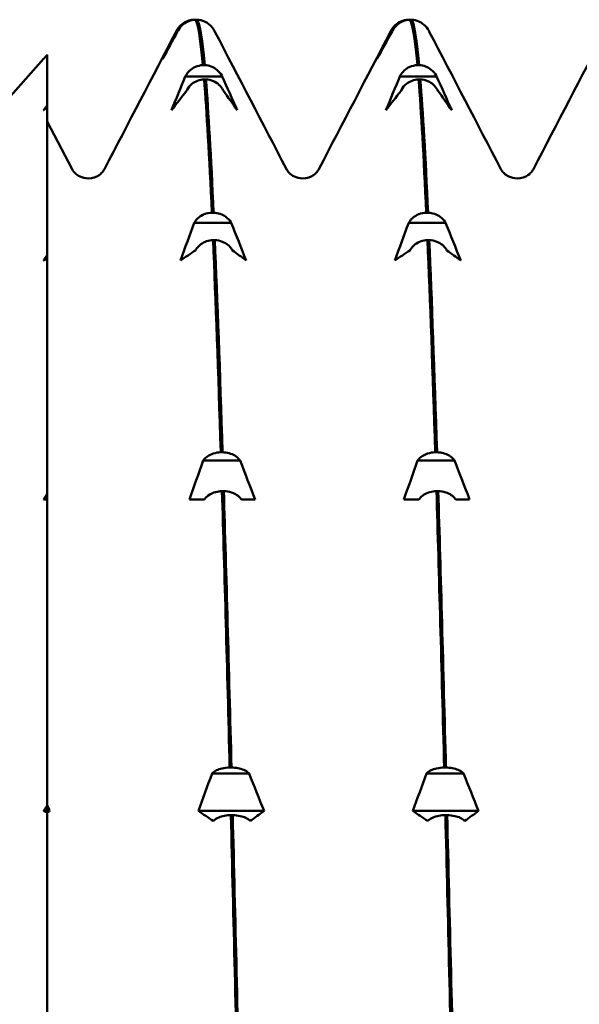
# Model space of a CAD drawing. Header units: millimetres. Extents: x 79 to 341, y 53 to 270.
# Tile 20 of 32: x 170 to 176, y 226 to 237. Entities that reach past the tile are written whole.
import ezdxf

# ---------------------------------------------------------------- set-up
doc = ezdxf.new("R2010")
doc.units = ezdxf.units.MM
doc.layers.add('Видимый контур (ГОСТ)', color=7, linetype='Continuous', lineweight=50)

msp = doc.modelspace()

# ---------------------------------------------------------------- linework, layer by layer
at = {"layer": 'Видимый контур (ГОСТ)'}
for p, q in [((171.661, 236.64), (171.674, 236.64)), ((171.694, 236.64), (171.674, 236.64)), ((173.973, 236.64), (173.986, 236.64)), ((174.005, 236.64), (173.986, 236.64)), ((171.472, 236.514), (171.477, 236.524)), ((171.485, 236.514), (171.472, 236.514)), ((171.49, 236.524), (171.485, 236.514)), ((173.783, 236.514), (173.789, 236.524)), ((173.797, 236.514), (173.783, 236.514)), ((173.802, 236.524), (173.797, 236.514)), ((169.418, 235.518), (170.041, 236.218)), ((170.08, 236.262), (170.08, 235.72)), ((171.757, 236.151), (171.777, 236.151)), ((174.069, 236.151), (174.088, 236.151)), ((171.568, 236.028), (171.574, 236.038)), ((171.966, 236.028), (171.568, 236.028)), ((171.79, 235.998), (171.771, 235.998)), ((171.961, 236.038), (171.966, 236.028)), ((173.88, 236.028), (173.885, 236.038)), ((174.277, 236.028), (173.88, 236.028)), ((174.101, 235.998), (174.082, 235.998)), ((174.272, 236.038), (174.277, 236.028)), ((171.587, 235.885), (171.582, 235.875)), ((171.979, 235.875), (171.974, 235.885)), ((173.898, 235.885), (173.893, 235.875)), ((174.291, 235.875), (174.285, 235.885)), ((170.08, 235.72), (170.08, 235.697)), ((170.08, 235.697), (170.08, 234.108)), ((170.08, 235.543), (170.347, 235.031)), ((171.854, 234.561), (171.873, 234.561)), ((174.165, 234.561), (174.185, 234.561)), ((171.665, 234.452), (171.67, 234.46)), ((172.062, 234.452), (171.665, 234.452)), ((172.057, 234.46), (172.062, 234.452)), ((173.976, 234.452), (173.981, 234.46)), ((174.374, 234.452), (173.976, 234.452)), ((174.368, 234.46), (174.374, 234.452)), ((171.683, 234.165), (171.678, 234.156)), ((171.886, 234.266), (171.867, 234.266)), ((172.075, 234.156), (172.07, 234.165)), ((173.994, 234.165), (173.989, 234.156)), ((174.198, 234.266), (174.178, 234.266)), ((174.387, 234.156), (174.382, 234.165)), ((170.08, 234.108), (170.08, 234.064)), ((170.08, 234.064), (170.08, 231.536)), ((171.95, 231.981), (171.97, 231.981)), ((174.261, 231.981), (174.281, 231.981)), ((171.761, 231.891), (171.766, 231.899)), ((172.159, 231.891), (171.761, 231.891)), ((172.153, 231.899), (172.159, 231.891)), ((174.072, 231.891), (174.078, 231.899)), ((174.47, 231.891), (174.072, 231.891)), ((174.465, 231.899), (174.47, 231.891)), ((170.08, 231.536), (170.08, 231.473)), ((171.983, 231.563), (171.963, 231.563)), ((174.294, 231.563), (174.275, 231.563)), ((170.08, 231.473), (170.08, 228.24)), ((171.774, 231.473), (171.612, 231.473)), ((171.779, 231.48), (171.774, 231.473)), ((172.172, 231.473), (172.167, 231.48)), ((172.32, 231.473), (172.172, 231.473)), ((174.086, 231.473), (173.924, 231.473)), ((174.091, 231.48), (174.086, 231.473)), ((174.483, 231.473), (174.478, 231.48)), ((174.632, 231.473), (174.483, 231.473)), ((172.046, 228.585), (172.066, 228.585)), ((174.358, 228.585), (174.377, 228.585)), ((171.857, 228.522), (171.862, 228.527)), ((172.255, 228.522), (171.857, 228.522)), ((172.25, 228.527), (172.255, 228.522)), ((174.169, 228.522), (174.174, 228.527)), ((174.566, 228.522), (174.169, 228.522)), ((174.561, 228.527), (174.566, 228.522)), ((170.08, 228.182), (170.08, 228.24)), ((170.08, 228.118), (170.041, 228.118)), ((170.08, 228.118), (170.08, 228.182)), ((170.08, 228.178), (170.08, 228.118)), ((170.08, 228.118), (170.08, 228.102)), ((170.08, 228.099), (170.08, 228.118)), ((170.105, 228.118), (170.08, 228.118)), ((172.417, 228.118), (171.709, 228.118)), ((174.728, 228.118), (174.02, 228.118)), ((170.08, 224.484), (170.08, 228.099)), ((171.876, 228.015), (171.87, 228.01)), ((172.079, 228.073), (172.059, 228.073)), ((172.268, 228.01), (172.263, 228.015)), ((174.187, 228.015), (174.182, 228.01)), ((174.39, 228.073), (174.371, 228.073)), ((174.579, 228.01), (174.574, 228.015))]:
    msp.add_line(p, q, dxfattribs=at)
for points, knots in [([(171.477, 236.524), (171.488, 236.545), (171.503, 236.564), (171.538, 236.597), (171.558, 236.611), (171.605, 236.633), (171.633, 236.639), (171.661, 236.64)], [-0.02287204, -0.02287204, -0.02287204, -0.02287204, -0.01567294, -0.01567294, -0.00847425, -0.00847425, 0, 0, 0, 0]), ([(171.674, 236.64), (171.65, 236.64), (171.627, 236.635), (171.582, 236.617), (171.561, 236.605), (171.521, 236.571), (171.503, 236.549), (171.49, 236.524)], [-0.02286575, -0.02286575, -0.02286575, -0.02286575, -0.01566856, -0.01566856, -0.00847177, -0.00847177, 0, 0, 0, 0]), ([(171.821, 236.593), (171.807, 236.604), (171.792, 236.614), (171.75, 236.633), (171.722, 236.639), (171.694, 236.64)], [-0.01387742, -0.01387742, -0.01387742, -0.01387742, -0.00847425, -0.00847425, 0, 0, 0, 0]), ([(173.789, 236.524), (173.8, 236.545), (173.814, 236.564), (173.849, 236.597), (173.869, 236.611), (173.917, 236.633), (173.944, 236.639), (173.973, 236.64)], [-0.02287204, -0.02287204, -0.02287204, -0.02287204, -0.01567294, -0.01567294, -0.00847425, -0.00847425, 0, 0, 0, 0]), ([(173.986, 236.64), (173.962, 236.64), (173.938, 236.635), (173.893, 236.617), (173.873, 236.605), (173.833, 236.571), (173.815, 236.549), (173.802, 236.524)], [-0.02286575, -0.02286575, -0.02286575, -0.02286575, -0.01566856, -0.01566856, -0.00847177, -0.00847177, 0, 0, 0, 0]), ([(174.132, 236.593), (174.118, 236.604), (174.103, 236.614), (174.061, 236.633), (174.033, 236.639), (174.005, 236.64)], [-0.01387742, -0.01387742, -0.01387742, -0.01387742, -0.00847425, -0.00847425, 0, 0, 0, 0]), ([(171.821, 236.593), (171.854, 236.566), (171.869, 236.542), (171.883, 236.519), (171.885, 236.515), (171.887, 236.511)], [0, 0, 0, 0, 0.03497996, 0.03497996, 0.04236746, 0.04236746, 0.04236746, 0.04236746]), ([(174.132, 236.593), (174.165, 236.566), (174.181, 236.542), (174.194, 236.519), (174.196, 236.515), (174.198, 236.511)], [0, 0, 0, 0, 0.03497996, 0.03497996, 0.04236746, 0.04236746, 0.04236746, 0.04236746]), ([(171.574, 236.038), (171.585, 236.059), (171.599, 236.077), (171.634, 236.109), (171.654, 236.122), (171.702, 236.143), (171.729, 236.15), (171.757, 236.151)], [-0.02287204, -0.02287204, -0.02287204, -0.02287204, -0.01567294, -0.01567294, -0.00847425, -0.00847425, 0, 0, 0, 0]), ([(171.777, 236.151), (171.801, 236.15), (171.825, 236.145), (171.869, 236.128), (171.89, 236.116), (171.93, 236.084), (171.948, 236.062), (171.961, 236.038)], [-0.02286575, -0.02286575, -0.02286575, -0.02286575, -0.01566856, -0.01566856, -0.00847177, -0.00847177, 0, 0, 0, 0]), ([(173.885, 236.038), (173.896, 236.059), (173.911, 236.077), (173.945, 236.109), (173.965, 236.122), (174.013, 236.143), (174.041, 236.15), (174.069, 236.151)], [-0.02287204, -0.02287204, -0.02287204, -0.02287204, -0.01567294, -0.01567294, -0.00847425, -0.00847425, 0, 0, 0, 0]), ([(174.088, 236.151), (174.112, 236.15), (174.136, 236.145), (174.181, 236.128), (174.201, 236.116), (174.241, 236.084), (174.259, 236.062), (174.272, 236.038)], [-0.02286575, -0.02286575, -0.02286575, -0.02286575, -0.01566856, -0.01566856, -0.00847177, -0.00847177, 0, 0, 0, 0]), ([(171.771, 235.998), (171.747, 235.997), (171.723, 235.992), (171.678, 235.975), (171.657, 235.963), (171.618, 235.931), (171.6, 235.909), (171.587, 235.885)], [-0.02286575, -0.02286575, -0.02286575, -0.02286575, -0.01566856, -0.01566856, -0.00847177, -0.00847177, 0, 0, 0, 0]), ([(171.974, 235.885), (171.963, 235.905), (171.948, 235.924), (171.913, 235.956), (171.893, 235.969), (171.846, 235.99), (171.818, 235.996), (171.79, 235.998)], [-0.02287204, -0.02287204, -0.02287204, -0.02287204, -0.01567294, -0.01567294, -0.00847425, -0.00847425, 0, 0, 0, 0]), ([(174.082, 235.998), (174.058, 235.997), (174.034, 235.992), (173.99, 235.975), (173.969, 235.963), (173.929, 235.931), (173.911, 235.909), (173.898, 235.885)], [-0.02286575, -0.02286575, -0.02286575, -0.02286575, -0.01566856, -0.01566856, -0.00847177, -0.00847177, 0, 0, 0, 0]), ([(174.285, 235.885), (174.274, 235.905), (174.26, 235.924), (174.225, 235.956), (174.205, 235.969), (174.157, 235.99), (174.13, 235.996), (174.101, 235.998)], [-0.02287204, -0.02287204, -0.02287204, -0.02287204, -0.01567294, -0.01567294, -0.00847425, -0.00847425, 0, 0, 0, 0]), ([(170.347, 235.031), (170.351, 235.024), (170.358, 235.009), (170.393, 234.976), (170.41, 234.962), (170.458, 234.939), (170.49, 234.931), (170.522, 234.931)], [0, 0, 0, 0, 0.03595059, 0.03595059, 0.0548056, 0.0548056, 0.07436259, 0.07436259, 0.07436259, 0.07436259]), ([(170.522, 234.931), (170.567, 234.931), (170.611, 234.948), (170.661, 234.982), (170.674, 234.998), (170.69, 235.019), (170.694, 235.027), (170.697, 235.031)], [0, 0, 0, 0, 0.02780266, 0.02780266, 0.05196062, 0.05196062, 0.07433052, 0.07433052, 0.07433052, 0.07433052]), ([(172.658, 235.031), (172.662, 235.024), (172.669, 235.009), (172.704, 234.976), (172.721, 234.962), (172.769, 234.939), (172.801, 234.931), (172.833, 234.931)], [0, 0, 0, 0, 0.03595059, 0.03595059, 0.0548056, 0.0548056, 0.07436259, 0.07436259, 0.07436259, 0.07436259]), ([(172.833, 234.931), (172.879, 234.931), (172.922, 234.948), (172.972, 234.982), (172.986, 234.998), (173.002, 235.019), (173.006, 235.027), (173.008, 235.031)], [0, 0, 0, 0, 0.02780266, 0.02780266, 0.05196062, 0.05196062, 0.07433052, 0.07433052, 0.07433052, 0.07433052]), ([(174.969, 235.031), (174.973, 235.024), (174.98, 235.009), (175.015, 234.976), (175.033, 234.962), (175.081, 234.939), (175.112, 234.931), (175.145, 234.931)], [0, 0, 0, 0, 0.03595059, 0.03595059, 0.0548056, 0.0548056, 0.07436259, 0.07436259, 0.07436259, 0.07436259]), ([(175.145, 234.931), (175.19, 234.931), (175.234, 234.948), (175.284, 234.982), (175.297, 234.998), (175.313, 235.019), (175.317, 235.027), (175.32, 235.031)], [0, 0, 0, 0, 0.02780266, 0.02780266, 0.05196062, 0.05196062, 0.07433052, 0.07433052, 0.07433052, 0.07433052]), ([(171.67, 234.46), (171.681, 234.479), (171.695, 234.496), (171.73, 234.524), (171.75, 234.536), (171.798, 234.555), (171.826, 234.56), (171.854, 234.561)], [-0.02287204, -0.02287204, -0.02287204, -0.02287204, -0.01567294, -0.01567294, -0.00847425, -0.00847425, 0, 0, 0, 0]), ([(171.873, 234.561), (171.897, 234.561), (171.921, 234.556), (171.966, 234.541), (171.986, 234.531), (172.026, 234.501), (172.044, 234.482), (172.057, 234.46)], [-0.02286575, -0.02286575, -0.02286575, -0.02286575, -0.01566856, -0.01566856, -0.00847177, -0.00847177, 0, 0, 0, 0]), ([(173.981, 234.46), (173.992, 234.479), (174.007, 234.496), (174.042, 234.524), (174.062, 234.536), (174.109, 234.555), (174.137, 234.56), (174.165, 234.561)], [-0.02287204, -0.02287204, -0.02287204, -0.02287204, -0.01567294, -0.01567294, -0.00847425, -0.00847425, 0, 0, 0, 0]), ([(174.185, 234.561), (174.209, 234.561), (174.232, 234.556), (174.277, 234.541), (174.298, 234.531), (174.338, 234.501), (174.355, 234.482), (174.368, 234.46)], [-0.02286575, -0.02286575, -0.02286575, -0.02286575, -0.01566856, -0.01566856, -0.00847177, -0.00847177, 0, 0, 0, 0]), ([(171.867, 234.266), (171.843, 234.265), (171.819, 234.261), (171.775, 234.246), (171.754, 234.235), (171.714, 234.206), (171.696, 234.186), (171.683, 234.165)], [-0.02286575, -0.02286575, -0.02286575, -0.02286575, -0.01566856, -0.01566856, -0.00847177, -0.00847177, 0, 0, 0, 0]), ([(172.07, 234.165), (172.059, 234.183), (172.045, 234.2), (172.01, 234.228), (171.99, 234.24), (171.942, 234.259), (171.915, 234.265), (171.886, 234.266)], [-0.02287204, -0.02287204, -0.02287204, -0.02287204, -0.01567294, -0.01567294, -0.00847425, -0.00847425, 0, 0, 0, 0]), ([(174.178, 234.266), (174.154, 234.265), (174.131, 234.261), (174.086, 234.246), (174.065, 234.235), (174.025, 234.206), (174.007, 234.186), (173.994, 234.165)], [-0.02286575, -0.02286575, -0.02286575, -0.02286575, -0.01566856, -0.01566856, -0.00847177, -0.00847177, 0, 0, 0, 0]), ([(174.382, 234.165), (174.371, 234.183), (174.356, 234.2), (174.321, 234.228), (174.301, 234.24), (174.254, 234.259), (174.226, 234.265), (174.198, 234.266)], [-0.02287204, -0.02287204, -0.02287204, -0.02287204, -0.01567294, -0.01567294, -0.00847425, -0.00847425, 0, 0, 0, 0]), ([(171.766, 231.899), (171.777, 231.914), (171.792, 231.927), (171.827, 231.951), (171.847, 231.96), (171.894, 231.976), (171.922, 231.98), (171.95, 231.981)], [-0.02287204, -0.02287204, -0.02287204, -0.02287204, -0.01567294, -0.01567294, -0.00847425, -0.00847425, 0, 0, 0, 0]), ([(171.97, 231.981), (171.993, 231.98), (172.017, 231.977), (172.062, 231.965), (172.083, 231.956), (172.123, 231.932), (172.14, 231.916), (172.153, 231.899)], [-0.02286575, -0.02286575, -0.02286575, -0.02286575, -0.01566856, -0.01566856, -0.00847177, -0.00847177, 0, 0, 0, 0]), ([(174.078, 231.899), (174.089, 231.914), (174.103, 231.927), (174.138, 231.951), (174.158, 231.96), (174.206, 231.976), (174.233, 231.98), (174.261, 231.981)], [-0.02287204, -0.02287204, -0.02287204, -0.02287204, -0.01567294, -0.01567294, -0.00847425, -0.00847425, 0, 0, 0, 0]), ([(174.281, 231.981), (174.305, 231.98), (174.329, 231.977), (174.373, 231.965), (174.394, 231.956), (174.434, 231.932), (174.452, 231.916), (174.465, 231.899)], [-0.02286575, -0.02286575, -0.02286575, -0.02286575, -0.01566856, -0.01566856, -0.00847177, -0.00847177, 0, 0, 0, 0]), ([(171.963, 231.563), (171.939, 231.562), (171.916, 231.559), (171.871, 231.546), (171.85, 231.538), (171.81, 231.514), (171.792, 231.498), (171.779, 231.48)], [-0.02286575, -0.02286575, -0.02286575, -0.02286575, -0.01566856, -0.01566856, -0.00847177, -0.00847177, 0, 0, 0, 0]), ([(172.167, 231.48), (172.155, 231.495), (172.141, 231.509), (172.106, 231.532), (172.086, 231.542), (172.039, 231.557), (172.011, 231.562), (171.983, 231.563)], [-0.02287204, -0.02287204, -0.02287204, -0.02287204, -0.01567294, -0.01567294, -0.00847425, -0.00847425, 0, 0, 0, 0]), ([(174.275, 231.563), (174.251, 231.562), (174.227, 231.559), (174.182, 231.546), (174.161, 231.538), (174.122, 231.514), (174.104, 231.498), (174.091, 231.48)], [-0.02286575, -0.02286575, -0.02286575, -0.02286575, -0.01566856, -0.01566856, -0.00847177, -0.00847177, 0, 0, 0, 0]), ([(174.478, 231.48), (174.467, 231.495), (174.452, 231.509), (174.417, 231.532), (174.397, 231.542), (174.35, 231.557), (174.322, 231.562), (174.294, 231.563)], [-0.02287204, -0.02287204, -0.02287204, -0.02287204, -0.01567294, -0.01567294, -0.00847425, -0.00847425, 0, 0, 0, 0]), ([(171.862, 228.527), (171.874, 228.538), (171.888, 228.547), (171.923, 228.564), (171.943, 228.571), (171.99, 228.582), (172.018, 228.585), (172.046, 228.585)], [-0.02287204, -0.02287204, -0.02287204, -0.02287204, -0.01567294, -0.01567294, -0.00847425, -0.00847425, 0, 0, 0, 0]), ([(172.066, 228.585), (172.09, 228.585), (172.113, 228.582), (172.158, 228.574), (172.179, 228.568), (172.219, 228.551), (172.237, 228.54), (172.25, 228.527)], [-0.02286575, -0.02286575, -0.02286575, -0.02286575, -0.01566856, -0.01566856, -0.00847177, -0.00847177, 0, 0, 0, 0]), ([(174.174, 228.527), (174.185, 228.538), (174.2, 228.547), (174.234, 228.564), (174.254, 228.571), (174.302, 228.582), (174.33, 228.585), (174.358, 228.585)], [-0.02287204, -0.02287204, -0.02287204, -0.02287204, -0.01567294, -0.01567294, -0.00847425, -0.00847425, 0, 0, 0, 0]), ([(174.377, 228.585), (174.401, 228.585), (174.425, 228.582), (174.47, 228.574), (174.49, 228.568), (174.53, 228.551), (174.548, 228.54), (174.561, 228.527)], [-0.02286575, -0.02286575, -0.02286575, -0.02286575, -0.01566856, -0.01566856, -0.00847177, -0.00847177, 0, 0, 0, 0]), ([(172.059, 228.073), (172.036, 228.073), (172.012, 228.07), (171.967, 228.062), (171.946, 228.055), (171.906, 228.039), (171.889, 228.027), (171.876, 228.015)], [-0.02286575, -0.02286575, -0.02286575, -0.02286575, -0.01566856, -0.01566856, -0.00847177, -0.00847177, 0, 0, 0, 0]), ([(172.263, 228.015), (172.252, 228.026), (172.237, 228.035), (172.202, 228.052), (172.182, 228.058), (172.135, 228.069), (172.107, 228.073), (172.079, 228.073)], [-0.02287204, -0.02287204, -0.02287204, -0.02287204, -0.01567294, -0.01567294, -0.00847425, -0.00847425, 0, 0, 0, 0]), ([(174.371, 228.073), (174.347, 228.073), (174.323, 228.07), (174.279, 228.062), (174.258, 228.055), (174.218, 228.039), (174.2, 228.027), (174.187, 228.015)], [-0.02286575, -0.02286575, -0.02286575, -0.02286575, -0.01566856, -0.01566856, -0.00847177, -0.00847177, 0, 0, 0, 0]), ([(174.574, 228.015), (174.563, 228.026), (174.549, 228.035), (174.514, 228.052), (174.494, 228.058), (174.446, 228.069), (174.419, 228.073), (174.39, 228.073)], [-0.02287204, -0.02287204, -0.02287204, -0.02287204, -0.01567294, -0.01567294, -0.00847425, -0.00847425, 0, 0, 0, 0])]:
    msp.add_open_spline(points, degree=3, knots=knots, dxfattribs=at)
for points in [[(171.674, 236.64), (171.702, 236.618), (171.73, 236.453), (171.757, 236.151)], [(171.777, 236.151), (171.749, 236.453), (171.721, 236.618), (171.694, 236.64)], [(173.986, 236.64), (174.013, 236.618), (174.041, 236.453), (174.069, 236.151)], [(174.088, 236.151), (174.061, 236.453), (174.033, 236.618), (174.005, 236.64)], [(170.697, 235.031), (170.954, 235.525), (171.211, 236.018), (171.468, 236.511)], [(171.485, 236.514), (171.431, 236.415), (171.377, 236.317), (171.323, 236.218)], [(171.323, 236.218), (171.372, 236.317), (171.422, 236.415), (171.472, 236.514)], [(171.468, 236.511), (171.479, 236.533), (171.494, 236.561), (171.534, 236.593)], [(171.887, 236.511), (172.144, 236.018), (172.401, 235.525), (172.658, 235.031)], [(173.008, 235.031), (173.265, 235.525), (173.522, 236.018), (173.78, 236.511)], [(173.797, 236.514), (173.742, 236.415), (173.688, 236.317), (173.635, 236.218)], [(173.635, 236.218), (173.684, 236.317), (173.733, 236.415), (173.783, 236.514)], [(173.78, 236.511), (173.791, 236.533), (173.805, 236.561), (173.845, 236.593)], [(174.198, 236.511), (174.455, 236.018), (174.712, 235.525), (174.969, 235.031)], [(175.32, 235.031), (175.577, 235.525), (175.834, 236.018), (176.091, 236.511)], [(171.42, 235.666), (171.469, 235.787), (171.518, 235.908), (171.568, 236.028)], [(171.771, 235.998), (171.798, 235.652), (171.826, 235.169), (171.854, 234.561)], [(171.873, 234.561), (171.845, 235.169), (171.818, 235.652), (171.79, 235.998)], [(171.966, 236.028), (172.02, 235.908), (172.074, 235.787), (172.128, 235.666)], [(173.731, 235.666), (173.78, 235.787), (173.83, 235.908), (173.88, 236.028)], [(174.082, 235.998), (174.11, 235.652), (174.137, 235.169), (174.165, 234.561)], [(174.185, 234.561), (174.157, 235.169), (174.129, 235.652), (174.101, 235.998)], [(174.277, 236.028), (174.332, 235.908), (174.386, 235.787), (174.439, 235.666)], [(171.582, 235.875), (171.527, 235.806), (171.473, 235.736), (171.42, 235.666)], [(172.128, 235.666), (172.079, 235.736), (172.029, 235.806), (171.979, 235.875)], [(173.893, 235.875), (173.839, 235.806), (173.785, 235.736), (173.731, 235.666)], [(174.439, 235.666), (174.39, 235.736), (174.341, 235.806), (174.291, 235.875)], [(171.516, 234.048), (171.565, 234.183), (171.615, 234.317), (171.665, 234.452)], [(172.062, 234.452), (172.117, 234.317), (172.171, 234.183), (172.224, 234.048)], [(173.827, 234.048), (173.876, 234.183), (173.926, 234.317), (173.976, 234.452)], [(174.374, 234.452), (174.428, 234.317), (174.482, 234.183), (174.536, 234.048)], [(171.867, 234.266), (171.895, 233.62), (171.922, 232.852), (171.95, 231.981)], [(171.97, 231.981), (171.942, 232.852), (171.914, 233.62), (171.886, 234.266)], [(174.178, 234.266), (174.206, 233.62), (174.234, 232.852), (174.261, 231.981)], [(174.281, 231.981), (174.253, 232.852), (174.225, 233.62), (174.198, 234.266)], [(171.678, 234.156), (171.624, 234.12), (171.57, 234.084), (171.516, 234.048)], [(172.224, 234.048), (172.175, 234.084), (172.125, 234.12), (172.075, 234.156)], [(173.989, 234.156), (173.935, 234.12), (173.881, 234.084), (173.827, 234.048)], [(174.536, 234.048), (174.486, 234.084), (174.437, 234.12), (174.387, 234.156)], [(171.612, 231.473), (171.661, 231.613), (171.711, 231.752), (171.761, 231.891)], [(172.159, 231.891), (172.213, 231.752), (172.267, 231.613), (172.32, 231.473)], [(173.924, 231.473), (173.973, 231.613), (174.022, 231.752), (174.072, 231.891)], [(174.47, 231.891), (174.524, 231.752), (174.578, 231.613), (174.632, 231.473)], [(171.963, 231.563), (171.991, 230.661), (172.019, 229.66), (172.046, 228.585)], [(172.066, 228.585), (172.038, 229.66), (172.01, 230.661), (171.983, 231.563)], [(174.275, 231.563), (174.302, 230.661), (174.33, 229.66), (174.358, 228.585)], [(174.377, 228.585), (174.349, 229.66), (174.322, 230.661), (174.294, 231.563)], [(171.709, 228.118), (171.758, 228.253), (171.807, 228.388), (171.857, 228.522)], [(172.255, 228.522), (172.309, 228.388), (172.363, 228.253), (172.417, 228.118)], [(174.02, 228.118), (174.069, 228.253), (174.119, 228.388), (174.169, 228.522)], [(174.566, 228.522), (174.621, 228.388), (174.675, 228.253), (174.728, 228.118)], [(170.08, 228.182), (170.088, 228.161), (170.097, 228.14), (170.105, 228.118)], [(170.105, 228.118), (170.097, 228.112), (170.088, 228.106), (170.08, 228.099)], [(171.87, 228.01), (171.816, 228.046), (171.762, 228.082), (171.709, 228.118)], [(172.417, 228.118), (172.368, 228.082), (172.318, 228.046), (172.268, 228.01)], [(174.182, 228.01), (174.128, 228.046), (174.074, 228.082), (174.02, 228.118)], [(174.728, 228.118), (174.679, 228.082), (174.629, 228.046), (174.579, 228.01)], [(172.059, 228.073), (172.087, 226.977), (172.115, 225.811), (172.143, 224.606)], [(172.162, 224.606), (172.134, 225.811), (172.107, 226.977), (172.079, 228.073)], [(174.371, 228.073), (174.399, 226.977), (174.426, 225.811), (174.454, 224.606)], [(174.474, 224.606), (174.446, 225.811), (174.418, 226.977), (174.39, 228.073)]]:
    msp.add_open_spline(points, degree=3, dxfattribs=at)
for points, weights in [([(170.08, 236.262), (170.06, 236.24), (170.041, 236.218)], [1, 1.00003258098, 1.00006146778]), ([(170.041, 235.666), (170.06, 235.693), (170.08, 235.72)], [1.00006146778, 1.00003258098, 1]), ([(170.08, 235.697), (170.06, 235.682), (170.041, 235.666)], [1, 1.00003258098, 1.00006146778]), ([(170.041, 234.048), (170.06, 234.078), (170.08, 234.108)], [1.00006146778, 1.00003258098, 1]), ([(170.08, 234.064), (170.06, 234.056), (170.041, 234.048)], [1, 1.00003258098, 1.00006146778]), ([(170.041, 231.473), (170.06, 231.504), (170.08, 231.536)], [1.00006146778, 1.00003258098, 1]), ([(170.08, 231.473), (170.06, 231.473), (170.041, 231.473)], [1, 1.00003258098, 1.00006146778]), ([(170.041, 228.118), (170.06, 228.148), (170.08, 228.178)], [1.00006146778, 1.00003258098, 1]), ([(170.08, 228.102), (170.06, 228.11), (170.041, 228.118)], [1, 1.00003258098, 1.00006146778])]:
    msp.add_rational_spline(points, weights, degree=2, dxfattribs=at)

doc.saveas('drawing.dxf')
